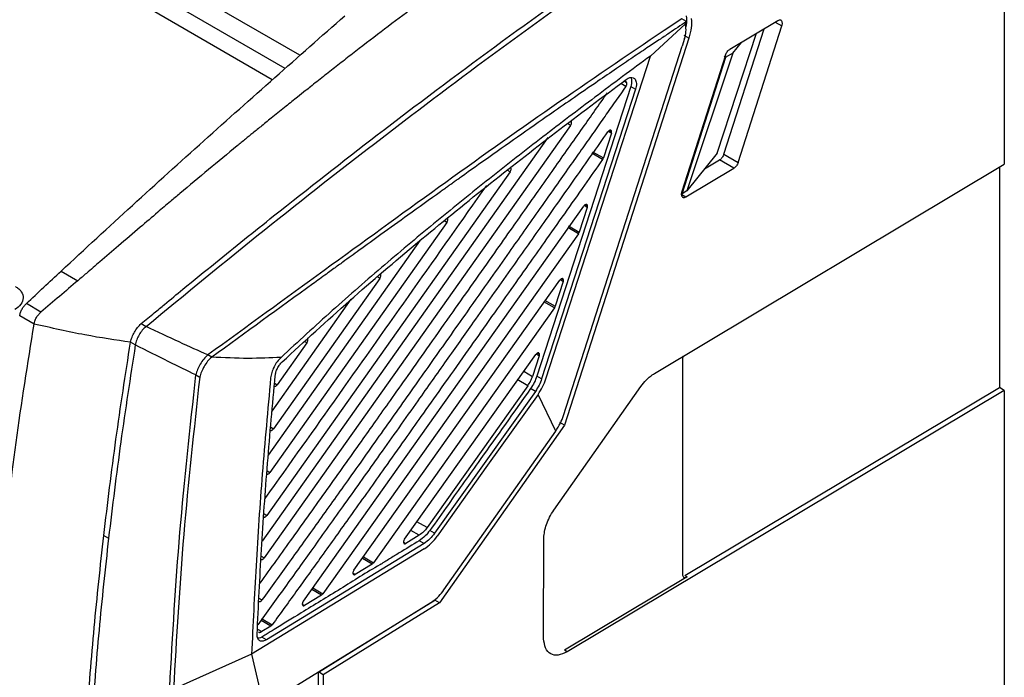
# Model space of a CAD drawing. Extents: x 594 to 1520, y 236 to 1207.
# Tile 64 of 71: x 1365 to 1510, y 997 to 1094. Entities that reach past the tile are written whole.
import ezdxf

# ---------------------------------------------------------------- set-up
doc = ezdxf.new("R2010")
doc.units = 0
doc.header["$LTSCALE"] = 5
doc.layers.get('0').update_dxf_attribs({"linetype": 'CONTINUOUS'})

msp = doc.modelspace()

# ---------------------------------------------------------------- linework, layer by layer
at = {"color": 7, "linetype": 'Continuous'}
for p, q in [((1510.23, 1119.9), (1510.23, 1072.54)), ((1406, 1088.67), (1355.94, 1117.57)), ((1403.79, 1086.72), (1380.66, 1100.1)), ((1401.91, 1085.05), (1381.71, 1096.71)), ((1463.04, 1093.34), (1457.85, 1088.56)), ((1462.49, 1094.06), (1459.91, 1092.35)), ((1463.2, 1093.65), (1462.49, 1094.06)), ((1463.04, 1093.34), (1463.2, 1093.65)), ((1463.07, 1093.19), (1463.04, 1093.34)), ((1476.69, 1093.79), (1469.6, 1089.55)), ((1476.69, 1093.79), (1469.6, 1089.55)), ((1470.84, 1072.8), (1477.32, 1093.01)), ((1470.84, 1072.8), (1477.32, 1093.01)), ((1463.55, 1091.2), (1462.84, 1091.6)), ((1467.76, 1074.19), (1473.57, 1091.93)), ((1468.72, 1074.03), (1474.67, 1092.59)), ((1468.72, 1074.03), (1474.67, 1092.59)), ((1445, 1035.36), (1462.56, 1090.04)), ((1463.55, 1091.2), (1445.16, 1033.92)), ((1463.55, 1091.2), (1445.16, 1033.92)), ((1462.92, 1091.17), (1462.56, 1090.04)), ((1470.04, 1089), (1471.32, 1090.58)), ((1442.39, 1040.79), (1457.85, 1088.56)), ((1468.97, 1088.71), (1462.49, 1068.5)), ((1468.97, 1088.71), (1462.49, 1068.5)), ((1462.55, 1068.19), (1469.03, 1088.39)), ((1470.04, 1089), (1463.23, 1068.6)), ((1468.77, 1088.54), (1469.03, 1088.39)), ((1470.04, 1089), (1469.03, 1088.39)), ((1454.94, 1084.05), (1441.05, 1041.17)), ((1454.26, 1085.09), (1454.41, 1085.2)), ((1454.94, 1084.05), (1455.64, 1083.64)), ((1455.64, 1083.64), (1441.76, 1040.77)), ((1446.05, 1078.3), (1400.71, 1014.27)), ((1452.08, 1077.14), (1450.9, 1073.48)), ((1400.45, 1016.78), (1442.71, 1076.48)), ((1450.78, 1073.25), (1449.19, 1074.17)), ((1449.31, 1074.4), (1450.9, 1073.48)), ((1467.76, 1074.19), (1463.23, 1068.6)), ((1468.72, 1074.03), (1470.84, 1072.8)), ((1458.45, 1041.59), (1510.23, 1072.54)), ((1458.45, 1041.59), (1510.23, 1072.54)), ((1465.87, 1071.85), (1468.09, 1073.18)), ((1465.87, 1071.85), (1468.09, 1073.18)), ((1470.21, 1071.96), (1468.09, 1073.18)), ((1437.09, 1071.4), (1401.1, 1020.56)), ((1463.12, 1067.72), (1470.21, 1071.96)), ((1463.12, 1067.72), (1470.21, 1071.96)), ((1509.5, 1072.1), (1509.5, 1039.48)), ((1463.23, 1068.6), (1462.55, 1068.19)), ((1406.5, 1007.87), (1448.01, 1066.36)), ((1448.52, 1066.16), (1447.34, 1062.5)), ((1427.73, 1063.94), (1401.56, 1026.93)), ((1427.73, 1063.94), (1427.34, 1064.16)), ((1447.22, 1062.27), (1409.38, 1008.98)), ((1447.22, 1062.27), (1445.63, 1063.18)), ((1445.75, 1063.41), (1447.34, 1062.5)), ((1401.34, 1029.5), (1423.85, 1061.32)), ((1370.66, 1056.74), (1373.13, 1055.31)), ((1417.81, 1055.65), (1402.07, 1033.39)), ((1413.99, 1012.46), (1444.45, 1055.38)), ((1444.96, 1055.18), (1443.78, 1051.52)), ((1401.88, 1035.98), (1413.6, 1052.56)), ((1443.66, 1051.29), (1442.07, 1052.2)), ((1442.19, 1052.43), (1443.78, 1051.52)), ((1365.44, 1051.85), (1365.32, 1051.74)), ((1367.67, 1050.67), (1365.51, 1051.93)), ((1443.66, 1051.29), (1416.88, 1013.56)), ((1366.65, 1048.9), (1364.53, 1050.13)), ((1382.51, 1048.95), (1383.22, 1048.54)), ((1381.63, 1045.8), (1380.93, 1046.21)), ((1407.02, 1046.12), (1402.65, 1039.92)), ((1392.94, 1043.99), (1392.38, 1044.32)), ((1421.47, 1017.05), (1440.89, 1044.39)), ((1441.41, 1044.19), (1440.42, 1041.14)), ((1462.61, 1043.7), (1462.61, 1011.86)), ((1390.6, 1041.36), (1391.17, 1041.04)), ((1439.72, 1039.76), (1438.13, 1040.68)), ((1441.76, 1040.77), (1441.05, 1041.17)), ((1439.72, 1039.76), (1424.81, 1018.76)), ((1440.83, 1038.92), (1425.91, 1017.92)), ((1440.83, 1038.92), (1440.12, 1039.33)), ((1443.57, 1021.36), (1456.45, 1039.66)), ((1443.57, 1021.36), (1456.45, 1039.66)), ((1510.23, 1039.06), (1445.53, 1000.39)), ((1510.23, 1039.06), (1445.53, 1000.39)), ((1462.95, 1011.66), (1509.5, 1039.48)), ((1510.23, 1039.06), (1509.5, 1039.48)), ((1510.23, 1039.06), (1510.23, 979.16)), ((1443.85, 1033.05), (1441.23, 1038.49)), ((1445.16, 1033.92), (1426.67, 1007.64)), ((1445.16, 1033.92), (1426.67, 1007.64)), ((1427.31, 1009.56), (1443.85, 1033.05)), ((1445.16, 1033.92), (1444.45, 1034.32)), ((1376.97, 1017.62), (1377.68, 1017.21)), ((1423.64, 1017.63), (1421.68, 1016.43)), ((1425.91, 1017.92), (1425.21, 1018.33)), ((1442.06, 1002.3), (1442.09, 1017.24)), ((1442.06, 1002.3), (1442.09, 1017.24)), ((1424.36, 1016.41), (1401.04, 1002.16)), ((1424.36, 1016.41), (1423.65, 1016.82)), ((1416.68, 1013.37), (1414.18, 1011.84)), ((1463.31, 1011.46), (1445.15, 1000.61)), ((1463.31, 1011.46), (1445.15, 1000.61)), ((1462.95, 1011.66), (1463.31, 1011.46)), ((1409.19, 1008.79), (1406.69, 1007.26)), ((1406.34, 1007.45), (1406.69, 1007.25)), ((1408.73, 997.4), (1425.96, 1008.05)), ((1408.73, 997.4), (1425.96, 1008.05)), ((1408.76, 997.38), (1425.38, 1007.66)), ((1426.67, 1007.64), (1409.43, 996.99)), ((1426.67, 1007.64), (1409.43, 996.99)), ((1426.67, 1007.64), (1425.96, 1008.05)), ((1400.3, 1005.31), (1401.89, 1004.39)), ((1401.7, 1004.2), (1400.34, 1003.37)), ((1399.65, 1002.94), (1399.66, 1002.98)), ((1401.04, 1002.16), (1400.34, 1002.57)), ((1398.85, 1000.03), (1387.29, 994.84)), ((1398.85, 1000.03), (1400.64, 992.37)), ((1445.53, 1000.39), (1445.15, 1000.61)), ((1408.76, 997.38), (1400.64, 992.37)), ((1408.67, 989.01), (1408.76, 997.38)), ((1408.82, 978.89), (1408.73, 997.4)), ((1409.43, 996.99), (1408.73, 997.4)), ((1408.82, 978.89), (1408.73, 997.4))]:
    msp.add_line(p, q, dxfattribs=at)
at = {"color": 8, "linetype": 'Continuous'}
for p, q in [((1476.33, 1093.58), (1477.32, 1093.01)), ((1454.22, 1084.06), (1453.47, 1084.5)), ((1454.37, 1084.57), (1453.91, 1084.83)), ((1446.05, 1078.3), (1445.6, 1078.57)), ((1452.08, 1077.14), (1451.63, 1077.4)), ((1451.78, 1077.53), (1452.12, 1077.33)), ((1437.09, 1071.4), (1436.66, 1071.65)), ((1462.5, 1068.08), (1463.12, 1067.72)), ((1448.56, 1066.35), (1448.21, 1066.55)), ((1448.52, 1066.16), (1448.07, 1066.42)), ((1417.81, 1055.65), (1417.45, 1055.86)), ((1444.96, 1055.18), (1444.51, 1055.44)), ((1445, 1055.37), (1444.65, 1055.57)), ((1407.02, 1046.12), (1406.69, 1046.31)), ((1441.41, 1044.19), (1440.95, 1044.46)), ((1441.44, 1044.39), (1441.09, 1044.59)), ((1439.12, 1041.9), (1440.42, 1041.14)), ((1402.24, 1040.16), (1402.64, 1039.92)), ((1401.67, 1033.62), (1402.07, 1033.39)), ((1401.13, 1027.18), (1401.56, 1026.93)), ((1400.68, 1020.8), (1401.1, 1020.56)), ((1424.81, 1018.76), (1423.31, 1019.63)), ((1423.64, 1017.63), (1422.4, 1018.35)), ((1421.32, 1016.63), (1421.68, 1016.43)), ((1400.26, 1014.53), (1400.71, 1014.27)), ((1416.68, 1013.37), (1415.23, 1014.21)), ((1415.38, 1014.42), (1416.88, 1013.56)), ((1413.83, 1012.05), (1414.18, 1011.84)), ((1407.89, 1009.84), (1409.38, 1008.98)), ((1399.93, 1008.32), (1400.38, 1008.06)), ((1409.19, 1008.79), (1407.74, 1009.62)), ((1401.7, 1004.2), (1400.27, 1005.03)), ((1399.7, 1003.74), (1400.34, 1003.37))]:
    msp.add_line(p, q, dxfattribs=at)
at = {"color": 7, "linetype": 'Continuous', "flags": 128}
for points in [[(1441.23, 1038.49), (1433.77, 1027.99), (1426.31, 1017.49)], [(1424.37, 1015.61), (1411.61, 1007.82), (1398.85, 1000.03)]]:
    msp.add_lwpolyline(points, dxfattribs=at)
at = {"color": 7, "linetype": 'Continuous'}
msp.add_arc((1420.65, 1021.38), 6.87, 302.7384, 325.4919, dxfattribs=at)
for points, knots in [([(1442.38, 1109.73), (1439.11, 1107.48), (1432.57, 1102.98), (1423.2, 1096.11), (1416.78, 1091.22), (1413.29, 1088.52), (1412.33, 1087.77), (1411.37, 1087.02), (1410.41, 1086.27), (1409.46, 1085.52), (1408.5, 1084.76), (1407.63, 1084.07), (1406.67, 1083.31), (1405.48, 1082.36), (1403.85, 1081.06), (1402.09, 1079.64), (1400.44, 1078.31), (1399.1, 1077.22), (1397.88, 1076.22), (1394.28, 1073.27), (1390.58, 1070.19), (1386.67, 1066.89), (1384.72, 1065.23), (1382.16, 1063.05), (1379.31, 1060.61), (1376.65, 1058.33), (1374.64, 1056.61), (1373.55, 1055.67), (1373.13, 1055.31)], [0, 0, 0, 0, 0.139995, 0.2800115, 0.4032432, 0.4170766, 0.4309103, 0.4447441, 0.4585781, 0.4724122, 0.4862464, 0.5000806, 0.5102253, 0.5275163, 0.5519534, 0.5806875, 0.6039729, 0.6234382, 0.6390835, 0.6568265, 0.7800142, 0.8004849, 0.8279168, 0.8656859, 0.9124587, 0.9526216, 0.9818018, 1, 1, 1, 1]), ([(1382.51, 1048.95), (1383.16, 1049.49), (1384.31, 1050.44), (1386.36, 1052.13), (1389.38, 1054.62), (1394.76, 1059.01), (1404.36, 1066.72), (1418.14, 1077.49), (1434.82, 1090.07), (1446.43, 1098.3), (1452.23, 1102.42)], [0, 0, 0, 0, 0.027532, 0.049166, 0.087799, 0.156795, 0.280018, 0.500063, 0.750032, 1, 1, 1, 1]), ([(1383.22, 1048.54), (1389.06, 1053.34), (1400.73, 1062.94), (1418.15, 1076.56), (1435.52, 1089.66), (1447.13, 1097.9), (1452.94, 1102.01)], [0, 0, 0, 0, 0.250012, 0.5000512, 0.7500235, 1, 1, 1, 1]), ([(1370.66, 1056.74), (1374.17, 1059.99), (1381.21, 1066.5), (1391.78, 1076.04), (1402.31, 1085.41), (1409.19, 1091.49), (1412.63, 1094.53)], [0, 0, 0, 0, 0.24995, 0.499976, 0.750043, 1, 1, 1, 1]), ([(1463.09, 1092.73), (1463.13, 1092.87), (1463.29, 1093.52), (1463.24, 1094.08), (1463.2, 1094.52)], [0, 0, 0, 0, 0.217317, 1, 1, 1, 1]), ([(1463.09, 1092.73), (1463.13, 1092.87), (1463.29, 1093.52), (1463.24, 1094.08), (1463.2, 1094.52)], [0, 0, 0, 0, 0.217317, 1, 1, 1, 1]), ([(1463.2, 1093.65), (1462.77, 1093.37), (1461.91, 1092.8), (1461.05, 1092.23), (1460.62, 1091.94)], [0, 0, 0, 0, 0.499999, 1, 1, 1, 1]), ([(1462.92, 1091.17), (1463.01, 1091.5), (1463.18, 1092.18), (1463.11, 1092.85), (1463.07, 1093.19)], [0, 0, 0, 0, 0.491551, 1, 1, 1, 1]), ([(1463.91, 1094.13), (1463.93, 1093.68), (1463.98, 1092.77), (1463.69, 1091.73), (1463.55, 1091.2)], [0, 0, 0, 0, 0.494276, 1, 1, 1, 1]), ([(1463.91, 1094.13), (1463.93, 1093.68), (1463.98, 1092.77), (1463.69, 1091.73), (1463.55, 1091.2)], [0, 0, 0, 0, 0.494276, 1, 1, 1, 1]), ([(1477.32, 1093.01), (1477.34, 1093.08), (1477.38, 1093.24), (1477.39, 1093.45), (1477.36, 1093.63), (1477.29, 1093.76), (1477.19, 1093.85), (1477.07, 1093.9), (1476.9, 1093.89), (1476.76, 1093.83), (1476.69, 1093.79)], [0, 0, 0, 0, 0.124111, 0.248824, 0.374141, 0.500064, 0.596159, 0.711543, 0.846173, 1, 1, 1, 1]), ([(1477.32, 1093.01), (1477.34, 1093.08), (1477.38, 1093.24), (1477.39, 1093.45), (1477.36, 1093.63), (1477.29, 1093.76), (1477.19, 1093.85), (1477.07, 1093.9), (1476.9, 1093.89), (1476.76, 1093.83), (1476.69, 1093.79)], [0, 0, 0, 0, 0.124111, 0.248824, 0.374141, 0.500064, 0.596159, 0.711543, 0.846173, 1, 1, 1, 1]), ([(1459.91, 1092.35), (1454.38, 1088.6), (1443.31, 1081.12), (1426.54, 1069.15), (1409.62, 1056.85), (1398.13, 1048.5), (1392.38, 1044.32)], [0, 0, 0, 0, 0.249989, 0.499998, 0.749997, 1, 1, 1, 1]), ([(1460.62, 1091.94), (1460.13, 1091.61), (1459.04, 1090.89), (1457.25, 1089.69), (1455.14, 1088.27), (1452.72, 1086.63), (1449.99, 1084.76), (1446.93, 1082.66), (1441.56, 1078.94), (1435.85, 1074.92), (1431.06, 1071.52), (1429.36, 1070.31), (1428.84, 1069.94), (1428.33, 1069.57), (1427.81, 1069.2), (1427.3, 1068.83), (1425.36, 1067.44), (1422.25, 1065.21), (1418.24, 1062.32), (1415.03, 1060), (1412.72, 1058.33), (1411.2, 1057.23), (1410.39, 1056.64), (1409.34, 1055.88), (1403.61, 1051.73), (1397.94, 1047.61), (1392.94, 1043.99)], [0, 0, 0, 0, 0.022294, 0.049273, 0.080935, 0.117282, 0.158314, 0.204033, 0.25444, 0.39931, 0.459547, 0.467276, 0.474968, 0.482624, 0.490243, 0.497825, 0.50537, 0.576386, 0.635469, 0.682617, 0.717833, 0.737132, 0.749066, 0.753635, 0.783216, 1, 1, 1, 1]), ([(1457.85, 1088.56), (1455.11, 1086.54), (1449.81, 1082.6), (1441.87, 1076.56), (1434.07, 1070.47), (1426.26, 1064.17), (1418.5, 1057.67), (1410.81, 1050.97), (1405.72, 1046.28), (1403.2, 1043.95)], [0, 0, 0, 0, 0.148614, 0.288406, 0.432369, 0.574265, 0.715925, 0.859202, 1, 1, 1, 1]), ([(1468.97, 1088.71), (1469, 1088.79), (1469.07, 1088.97), (1469.22, 1089.21), (1469.4, 1089.42), (1469.53, 1089.51), (1469.6, 1089.55)], [0, 0, 0, 0, 0.250101, 0.499985, 0.749614, 1, 1, 1, 1]), ([(1468.97, 1088.71), (1469, 1088.79), (1469.07, 1088.97), (1469.22, 1089.21), (1469.4, 1089.42), (1469.53, 1089.51), (1469.6, 1089.55)], [0, 0, 0, 0, 0.250101, 0.499985, 0.749614, 1, 1, 1, 1]), ([(1454.22, 1084.06), (1453.72, 1083.34), (1452.69, 1081.88), (1451.12, 1079.64), (1449.5, 1077.33), (1447.82, 1074.95), (1446.02, 1072.38), (1443.9, 1069.38), (1441.58, 1066.09), (1439.19, 1062.71), (1436.76, 1059.26), (1433.95, 1055.29), (1430.97, 1051.07), (1428.08, 1046.97), (1425.54, 1043.37), (1422.2, 1038.65), (1418.04, 1032.77), (1413.22, 1025.97), (1408.69, 1019.62), (1404.48, 1013.75), (1401.73, 1009.93), (1400.38, 1008.06)], [0, 0, 0, 0, 0.028297, 0.057614, 0.087949, 0.119304, 0.151679, 0.188904, 0.237521, 0.28145, 0.322133, 0.373672, 0.438143, 0.488524, 0.535203, 0.580193, 0.674789, 0.767337, 0.84841, 0.925925, 1, 1, 1, 1]), ([(1403.37, 1043.29), (1406.68, 1046.34), (1413.32, 1052.43), (1423.4, 1061.02), (1433.57, 1069.29), (1443.86, 1077.31), (1450.77, 1082.49), (1454.26, 1085.09)], [0, 0, 0, 0, 0.198807, 0.397499, 0.596606, 0.796813, 1, 1, 1, 1]), ([(1454.36, 1084.57), (1454.34, 1084.64), (1454.3, 1084.75), (1454.23, 1084.83), (1454.19, 1084.84), (1454.19, 1084.84)], [0, 0, 0, 0, 0.593403, 0.949196, 1, 1, 1, 1]), ([(1454.22, 1084.06), (1454.25, 1084.1), (1454.3, 1084.18), (1454.35, 1084.31), (1454.37, 1084.42), (1454.38, 1084.49), (1454.37, 1084.54), (1454.37, 1084.56), (1454.37, 1084.56), (1454.37, 1084.57)], [0, 0, 0, 0, 0.22635, 0.499726, 0.704638, 0.854955, 0.952337, 0.982207, 1, 1, 1, 1]), ([(1454.41, 1085.2), (1454.41, 1085.2), (1454.51, 1085.26), (1454.69, 1085.34), (1455, 1085.42), (1455.28, 1085.39), (1455.47, 1085.26), (1455.55, 1085.18), (1455.58, 1085.14), (1455.64, 1085.06), (1455.73, 1084.86), (1455.79, 1084.5), (1455.77, 1084.08), (1455.68, 1083.79), (1455.64, 1083.64)], [0, 0, 0, 0, 0.000017, 0.105819, 0.19959, 0.350289, 0.45266, 0.506461, 0.506464, 0.506468, 0.633104, 0.757584, 0.879882, 1, 1, 1, 1]), ([(1454.96, 1085.39), (1454.98, 1085.35), (1455.04, 1085.21), (1455.08, 1084.91), (1455.06, 1084.49), (1454.98, 1084.2), (1454.94, 1084.05)], [0, 0, 0, 0, 0.120974, 0.420819, 0.713824, 1, 1, 1, 1]), ([(1400.1, 1010.54), (1401.71, 1012.78), (1405.03, 1017.39), (1410.02, 1024.38), (1414.1, 1030.13), (1417.22, 1034.53), (1419.52, 1037.78), (1422.18, 1041.54), (1425.27, 1045.92), (1428.5, 1050.49), (1431.71, 1055.05), (1434.64, 1059.19), (1437.26, 1062.9), (1439.4, 1065.93), (1441.45, 1068.85), (1444.22, 1072.78), (1447.64, 1077.63), (1450.27, 1081.37), (1451.49, 1083.1)], [0, 0, 0, 0, 0.092828, 0.191701, 0.28978, 0.330698, 0.37338, 0.424188, 0.486288, 0.554062, 0.613076, 0.674427, 0.725451, 0.76615, 0.799673, 0.845832, 0.92833, 1, 1, 1, 1]), ([(1446.05, 1078.3), (1446.08, 1078.35), (1446.14, 1078.44), (1446.19, 1078.59), (1446.21, 1078.73), (1446.19, 1078.86), (1446.15, 1078.93), (1446.11, 1078.94), (1446.1, 1078.95)], [0, 0, 0, 0, 0.173302, 0.372062, 0.540862, 0.74949, 0.943162, 1, 1, 1, 1]), ([(1399.81, 1004.39), (1401.14, 1006.23), (1403.85, 1009.98), (1408.13, 1015.94), (1412.82, 1022.49), (1418, 1029.79), (1423.01, 1036.87), (1427.63, 1043.4), (1432.2, 1049.87), (1436.91, 1056.54), (1441.93, 1063.64), (1446.72, 1070.44), (1449.97, 1075.05), (1451.58, 1077.34)], [0, 0, 0, 0, 0.075889, 0.155166, 0.245908, 0.346037, 0.455412, 0.536937, 0.614234, 0.720959, 0.810861, 0.906199, 1, 1, 1, 1]), ([(1452.12, 1077.33), (1452.12, 1077.37), (1452.11, 1077.44), (1452.07, 1077.52), (1452.01, 1077.57), (1451.94, 1077.59), (1451.85, 1077.57), (1451.75, 1077.52), (1451.66, 1077.44), (1451.6, 1077.37), (1451.58, 1077.34)], [0, 0, 0, 0, 0.124999, 0.249999, 0.375002, 0.499999, 0.625002, 0.750001, 0.875004, 1, 1, 1, 1]), ([(1452.08, 1077.14), (1452.09, 1077.17), (1452.11, 1077.24), (1452.12, 1077.3), (1452.12, 1077.33)], [0, 0, 0, 0, 0.500001, 1, 1, 1, 1]), ([(1468.72, 1074.03), (1468.69, 1073.95), (1468.62, 1073.77), (1468.48, 1073.54), (1468.3, 1073.33), (1468.17, 1073.23), (1468.09, 1073.18)], [0, 0, 0, 0, 0.23902, 0.500053, 0.710497, 1, 1, 1, 1]), ([(1468.72, 1074.03), (1468.69, 1073.95), (1468.62, 1073.77), (1468.48, 1073.54), (1468.3, 1073.33), (1468.17, 1073.23), (1468.09, 1073.18)], [0, 0, 0, 0, 0.23902, 0.500053, 0.710497, 1, 1, 1, 1]), ([(1450.78, 1073.25), (1449.89, 1071.99), (1448.01, 1069.31), (1445.12, 1065.22), (1442.34, 1061.28), (1439.58, 1057.37), (1436.72, 1053.32), (1433.63, 1048.96), (1430.32, 1044.26), (1427.11, 1039.73), (1424.1, 1035.48), (1421.31, 1031.54), (1417.92, 1026.76), (1413.9, 1021.1), (1409.61, 1015.1), (1405.66, 1009.6), (1403.14, 1006.12), (1401.89, 1004.39)], [0, 0, 0, 0, 0.054787, 0.116266, 0.178162, 0.226247, 0.28619, 0.354344, 0.416167, 0.490298, 0.551834, 0.600777, 0.662236, 0.759847, 0.847477, 0.924182, 1, 1, 1, 1]), ([(1450.78, 1073.25), (1450.81, 1073.29), (1450.85, 1073.36), (1450.88, 1073.44), (1450.9, 1073.48)], [0, 0, 0, 0, 0.500015, 1, 1, 1, 1]), ([(1470.84, 1072.8), (1470.81, 1072.72), (1470.74, 1072.54), (1470.59, 1072.3), (1470.41, 1072.09), (1470.28, 1072), (1470.21, 1071.96)], [0, 0, 0, 0, 0.250101, 0.499984, 0.749617, 1, 1, 1, 1]), ([(1470.84, 1072.8), (1470.81, 1072.72), (1470.74, 1072.54), (1470.59, 1072.3), (1470.41, 1072.09), (1470.28, 1072), (1470.21, 1071.96)], [0, 0, 0, 0, 0.250101, 0.499984, 0.749617, 1, 1, 1, 1]), ([(1437.09, 1071.4), (1437.11, 1071.44), (1437.17, 1071.53), (1437.23, 1071.68), (1437.25, 1071.84), (1437.22, 1071.97), (1437.18, 1072.04), (1437.14, 1072.05), (1437.14, 1072.05)], [0, 0, 0, 0, 0.164785, 0.352188, 0.554556, 0.759406, 0.980569, 1, 1, 1, 1]), ([(1400.87, 1023.09), (1404.51, 1028.21), (1415.47, 1043.63), (1426.36, 1059.09), (1433.64, 1069.41)], [0, 0, 0, 0, 0.3320141, 1, 1, 1, 1]), ([(1462.49, 1068.5), (1462.47, 1068.43), (1462.43, 1068.27), (1462.42, 1068.06), (1462.45, 1067.88), (1462.53, 1067.74), (1462.63, 1067.65), (1462.76, 1067.61), (1462.92, 1067.62), (1463.05, 1067.68), (1463.12, 1067.72)], [0, 0, 0, 0, 0.12506, 0.246956, 0.371562, 0.500565, 0.627798, 0.726427, 0.850523, 1, 1, 1, 1]), ([(1462.49, 1068.5), (1462.47, 1068.43), (1462.43, 1068.27), (1462.42, 1068.06), (1462.45, 1067.88), (1462.53, 1067.74), (1462.63, 1067.65), (1462.76, 1067.61), (1462.92, 1067.62), (1463.05, 1067.68), (1463.12, 1067.72)], [0, 0, 0, 0, 0.12506, 0.246956, 0.371562, 0.500565, 0.627798, 0.726427, 0.850523, 1, 1, 1, 1]), ([(1448.21, 1066.55), (1448.18, 1066.53), (1448.11, 1066.48), (1448.04, 1066.4), (1448.01, 1066.36)], [0, 0, 0, 0, 0.500016, 1, 1, 1, 1]), ([(1448.56, 1066.35), (1448.55, 1066.4), (1448.54, 1066.5), (1448.46, 1066.59), (1448.35, 1066.61), (1448.26, 1066.57), (1448.21, 1066.55)], [0, 0, 0, 0, 0.250001, 0.500003, 0.750005, 1, 1, 1, 1]), ([(1448.52, 1066.16), (1448.53, 1066.19), (1448.55, 1066.26), (1448.56, 1066.32), (1448.56, 1066.35)], [0, 0, 0, 0, 0.499992, 1, 1, 1, 1]), ([(1427.73, 1063.94), (1427.75, 1063.97), (1427.8, 1064.04), (1427.86, 1064.18), (1427.89, 1064.31), (1427.89, 1064.42), (1427.86, 1064.51), (1427.83, 1064.57), (1427.79, 1064.58), (1427.79, 1064.58)], [0, 0, 0, 0, 0.126366, 0.293385, 0.507764, 0.633095, 0.767882, 0.965498, 1, 1, 1, 1]), ([(1447.22, 1062.27), (1447.25, 1062.3), (1447.29, 1062.38), (1447.32, 1062.46), (1447.34, 1062.5)], [0, 0, 0, 0, 0.499997, 1, 1, 1, 1]), ([(1365.51, 1051.93), (1366.37, 1052.73), (1368.08, 1054.34), (1369.8, 1055.94), (1370.66, 1056.74)], [0, 0, 0, 0, 0.5000543, 1, 1, 1, 1]), ([(1373.13, 1055.31), (1372.22, 1054.54), (1370.41, 1052.99), (1368.59, 1051.45), (1367.67, 1050.67)], [0, 0, 0, 0, 0.499999, 1, 1, 1, 1]), ([(1417.81, 1055.65), (1417.83, 1055.68), (1417.88, 1055.76), (1417.94, 1055.89), (1417.97, 1056.03), (1417.97, 1056.14), (1417.95, 1056.19), (1417.94, 1056.21)], [0, 0, 0, 0, 0.1649246, 0.3825946, 0.6617694, 0.8248537, 1, 1, 1, 1]), ([(1444.65, 1055.57), (1444.62, 1055.54), (1444.54, 1055.5), (1444.48, 1055.42), (1444.45, 1055.38)], [0, 0, 0, 0, 0.500016, 1, 1, 1, 1]), ([(1445, 1055.37), (1444.99, 1055.42), (1444.98, 1055.52), (1444.9, 1055.61), (1444.79, 1055.63), (1444.7, 1055.59), (1444.65, 1055.57)], [0, 0, 0, 0, 0.250001, 0.499999, 0.750003, 1, 1, 1, 1]), ([(1444.96, 1055.18), (1444.97, 1055.21), (1444.99, 1055.28), (1445, 1055.34), (1445, 1055.37)], [0, 0, 0, 0, 0.5000024, 1, 1, 1, 1]), ([(1363.89, 1054.45), (1364.06, 1054.34), (1364.42, 1054.11), (1364.9, 1053.55), (1365.14, 1052.76), (1364.81, 1051.79), (1364.14, 1051.28), (1363.81, 1051.03)], [0, 0, 0, 0, 0.123886, 0.251076, 0.500573, 0.750104, 1, 1, 1, 1]), ([(1364.53, 1050.13), (1364.56, 1050.29), (1364.63, 1050.62), (1364.86, 1051.11), (1365.16, 1051.57), (1365.39, 1051.81), (1365.51, 1051.93)], [0, 0, 0, 0, 0.250165, 0.500065, 0.749906, 1, 1, 1, 1]), ([(1366.65, 1048.9), (1366.68, 1049.04), (1366.75, 1049.36), (1366.99, 1049.86), (1367.31, 1050.33), (1367.56, 1050.56), (1367.67, 1050.67)], [0, 0, 0, 0, 0.213313, 0.500729, 0.767695, 1, 1, 1, 1]), ([(1443.66, 1051.29), (1443.69, 1051.32), (1443.73, 1051.4), (1443.76, 1051.48), (1443.78, 1051.52)], [0, 0, 0, 0, 0.500006, 1, 1, 1, 1]), ([(1361.88, 1014.03), (1362.55, 1019.79), (1363.87, 1031.31), (1365.72, 1043.04), (1366.65, 1048.9)], [0, 0, 0, 0, 0.5000063, 1, 1, 1, 1]), ([(1380.93, 1046.21), (1378.73, 1046.52), (1374.32, 1047.16), (1369.21, 1048.32), (1366.65, 1048.9)], [0, 0, 0, 0, 0.5, 1, 1, 1, 1]), ([(1380.93, 1046.21), (1380.99, 1046.46), (1381.12, 1046.96), (1381.51, 1047.69), (1381.95, 1048.4), (1382.33, 1048.77), (1382.51, 1048.95)], [0, 0, 0, 0, 0.250514, 0.499147, 0.750988, 1, 1, 1, 1]), ([(1383.22, 1048.54), (1383.03, 1048.36), (1382.65, 1048), (1382.19, 1047.3), (1381.8, 1046.56), (1381.69, 1046.05), (1381.63, 1045.8)], [0, 0, 0, 0, 0.249866, 0.500043, 0.749893, 1, 1, 1, 1]), ([(1392.38, 1044.32), (1391.01, 1044.93), (1388.28, 1046.15), (1384.91, 1047.75), (1383.22, 1048.54)], [0, 0, 0, 0, 0.5, 1, 1, 1, 1]), ([(1376.97, 1017.62), (1377.54, 1022.35), (1378.69, 1031.81), (1380.18, 1041.41), (1380.93, 1046.21)], [0, 0, 0, 0, 0.500001, 1, 1, 1, 1]), ([(1407.02, 1046.12), (1407.05, 1046.16), (1407.11, 1046.25), (1407.16, 1046.4), (1407.19, 1046.56), (1407.15, 1046.69), (1407.11, 1046.75), (1407.08, 1046.76), (1407.08, 1046.76)], [0, 0, 0, 0, 0.1665, 0.359328, 0.571261, 0.788679, 0.999524, 1, 1, 1, 1]), ([(1381.63, 1045.8), (1380.89, 1041), (1379.4, 1031.41), (1378.25, 1021.94), (1377.68, 1017.21)], [0, 0, 0, 0, 0.499999, 1, 1, 1, 1]), ([(1390.6, 1041.36), (1389.31, 1041.99), (1386.72, 1043.23), (1383.33, 1044.94), (1381.63, 1045.8)], [0, 0, 0, 0, 0.5, 1, 1, 1, 1]), ([(1392.38, 1044.32), (1392.16, 1044.13), (1391.73, 1043.75), (1391.23, 1042.98), (1390.8, 1042.18), (1390.67, 1041.64), (1390.6, 1041.36)], [0, 0, 0, 0, 0.2498448, 0.5000298, 0.7498456, 1, 1, 1, 1]), ([(1392.94, 1043.99), (1392.73, 1043.8), (1392.31, 1043.41), (1391.82, 1042.64), (1391.38, 1041.84), (1391.24, 1041.31), (1391.17, 1041.04)], [0, 0, 0, 0, 0.24974, 0.500031, 0.749943, 1, 1, 1, 1]), ([(1403.2, 1043.95), (1401.6, 1043.88), (1398.38, 1043.73), (1394.76, 1043.91), (1392.94, 1043.99)], [0, 0, 0, 0, 0.499999, 1, 1, 1, 1]), ([(1403.2, 1043.95), (1403, 1043.75), (1402.61, 1043.34), (1402.14, 1042.55), (1401.78, 1041.71), (1401.7, 1041.18), (1401.66, 1040.92)], [0, 0, 0, 0, 0.250735, 0.500001, 0.749265, 1, 1, 1, 1]), ([(1402.34, 1041.27), (1402.36, 1041.44), (1402.42, 1041.79), (1402.66, 1042.35), (1402.97, 1042.88), (1403.23, 1043.15), (1403.37, 1043.29)], [0, 0, 0, 0, 0.250923, 0.49992, 0.749061, 1, 1, 1, 1]), ([(1441.09, 1044.59), (1441.06, 1044.56), (1440.98, 1044.51), (1440.92, 1044.43), (1440.89, 1044.39)], [0, 0, 0, 0, 0.500007, 1, 1, 1, 1]), ([(1441.44, 1044.39), (1441.44, 1044.42), (1441.43, 1044.51), (1441.38, 1044.59), (1441.32, 1044.63), (1441.25, 1044.64), (1441.18, 1044.63), (1441.12, 1044.6), (1441.09, 1044.59)], [0, 0, 0, 0, 0.190119, 0.419678, 0.549856, 0.689976, 0.840019, 1, 1, 1, 1]), ([(1441.41, 1044.19), (1441.42, 1044.23), (1441.44, 1044.29), (1441.44, 1044.36), (1441.44, 1044.39)], [0, 0, 0, 0, 0.500025, 1, 1, 1, 1]), ([(1462.7, 1044.13), (1462.68, 1044.08), (1462.62, 1043.93), (1462.62, 1043.79), (1462.61, 1043.7)], [0, 0, 0, 0, 0.350164, 1, 1, 1, 1]), ([(1462.7, 1044.13), (1462.68, 1044.08), (1462.62, 1043.93), (1462.62, 1043.79), (1462.61, 1043.7)], [0, 0, 0, 0, 0.350164, 1, 1, 1, 1]), ([(1386.72, 995.16), (1387.16, 1002.77), (1388.03, 1017.98), (1389.75, 1033.57), (1390.6, 1041.36)], [0, 0, 0, 0, 0.499995, 1, 1, 1, 1]), ([(1391.17, 1041.04), (1390.31, 1033.24), (1388.6, 1017.65), (1387.72, 1002.44), (1387.29, 994.84)], [0, 0, 0, 0, 0.500009, 1, 1, 1, 1]), ([(1401.66, 1040.92), (1401.23, 1036.18), (1400.39, 1026.85), (1399.45, 1013.21), (1399.05, 1004.38), (1398.85, 1000.03)], [0, 0, 0, 0, 0.343782, 0.67705, 1, 1, 1, 1]), ([(1399.66, 1002.98), (1399.86, 1007.16), (1400.26, 1015.53), (1401.17, 1028.3), (1401.94, 1036.93), (1402.34, 1041.27)], [0, 0, 0, 0, 0.331067, 0.663983, 1, 1, 1, 1]), ([(1439.72, 1039.76), (1439.87, 1039.99), (1440.16, 1040.43), (1440.33, 1040.91), (1440.42, 1041.14)], [0, 0, 0, 0, 0.515464, 1, 1, 1, 1]), ([(1441.05, 1041.17), (1440.94, 1040.86), (1440.7, 1040.22), (1440.32, 1039.63), (1440.12, 1039.33)], [0, 0, 0, 0, 0.483704, 1, 1, 1, 1]), ([(1441.76, 1040.77), (1441.64, 1040.45), (1441.41, 1039.81), (1441.03, 1039.23), (1440.83, 1038.92)], [0, 0, 0, 0, 0.483699, 1, 1, 1, 1]), ([(1441.23, 1038.49), (1441.47, 1038.86), (1441.95, 1039.59), (1442.24, 1040.39), (1442.39, 1040.79)], [0, 0, 0, 0, 0.500004, 1, 1, 1, 1]), ([(1456.45, 1039.66), (1456.71, 1039.99), (1457.32, 1040.79), (1458.03, 1041.29), (1458.45, 1041.59)], [0, 0, 0, 0, 0.4194051, 1, 1, 1, 1]), ([(1456.45, 1039.66), (1456.71, 1039.99), (1457.32, 1040.79), (1458.03, 1041.29), (1458.45, 1041.59)], [0, 0, 0, 0, 0.4194051, 1, 1, 1, 1]), ([(1402.21, 1039.71), (1402.23, 1039.69), (1402.28, 1039.67), (1402.38, 1039.69), (1402.48, 1039.75), (1402.57, 1039.83), (1402.62, 1039.89), (1402.65, 1039.92)], [0, 0, 0, 0, 0.186281, 0.427522, 0.643606, 0.834439, 1, 1, 1, 1]), ([(1440.12, 1039.33), (1437.64, 1035.83), (1433.58, 1030.12), (1428.61, 1023.12), (1426.12, 1019.62), (1425.21, 1018.33)], [0, 0, 0, 0, 0.499999, 0.815473, 1, 1, 1, 1]), ([(1443.85, 1033.05), (1444.09, 1033.43), (1444.57, 1034.17), (1444.86, 1034.97), (1445, 1035.36)], [0, 0, 0, 0, 0.519004, 1, 1, 1, 1]), ([(1401.63, 1033.17), (1401.64, 1033.16), (1401.66, 1033.14), (1401.73, 1033.14), (1401.82, 1033.16), (1401.91, 1033.22), (1402, 1033.3), (1402.05, 1033.36), (1402.07, 1033.39)], [0, 0, 0, 0, 0.0449074, 0.2474521, 0.4499562, 0.6514328, 0.8363258, 1, 1, 1, 1]), ([(1401.12, 1026.71), (1401.14, 1026.7), (1401.18, 1026.68), (1401.27, 1026.69), (1401.37, 1026.74), (1401.47, 1026.82), (1401.53, 1026.89), (1401.56, 1026.93)], [0, 0, 0, 0, 0.1980939, 0.3782093, 0.579881, 0.791628, 1, 1, 1, 1]), ([(1400.66, 1020.34), (1400.66, 1020.34), (1400.68, 1020.32), (1400.73, 1020.31), (1400.82, 1020.32), (1400.92, 1020.37), (1401.02, 1020.45), (1401.07, 1020.52), (1401.1, 1020.56)], [0, 0, 0, 0, 0.000822, 0.201929, 0.387565, 0.589848, 0.797914, 1, 1, 1, 1]), ([(1442.09, 1017.24), (1442.12, 1017.56), (1442.16, 1018.2), (1442.46, 1019.24), (1442.91, 1020.33), (1443.35, 1021.01), (1443.57, 1021.36)], [0, 0, 0, 0, 0.239479, 0.478909, 0.734174, 1, 1, 1, 1]), ([(1442.09, 1017.24), (1442.12, 1017.56), (1442.16, 1018.2), (1442.46, 1019.24), (1442.91, 1020.33), (1443.35, 1021.01), (1443.57, 1021.36)], [0, 0, 0, 0, 0.239479, 0.478909, 0.734174, 1, 1, 1, 1]), ([(1424.81, 1018.76), (1424.64, 1018.55), (1424.28, 1018.08), (1423.86, 1017.79), (1423.64, 1017.63)], [0, 0, 0, 0, 0.465591, 1, 1, 1, 1]), ([(1374.46, 990.5), (1374.8, 994.98), (1375.47, 1003.95), (1376.47, 1013.06), (1376.97, 1017.62)], [0, 0, 0, 0, 0.5, 1, 1, 1, 1]), ([(1377.68, 1017.21), (1377.18, 1012.65), (1376.18, 1003.54), (1375.51, 994.57), (1375.17, 990.09)], [0, 0, 0, 0, 0.5, 1, 1, 1, 1]), ([(1421.47, 1017.05), (1421.44, 1017), (1421.39, 1016.91), (1421.33, 1016.76), (1421.31, 1016.62), (1421.34, 1016.5), (1421.38, 1016.43), (1421.43, 1016.39), (1421.48, 1016.37), (1421.57, 1016.37), (1421.63, 1016.41), (1421.68, 1016.43)], [0, 0, 0, 0, 0.14276, 0.246986, 0.376226, 0.527828, 0.609633, 0.692787, 0.77522, 0.854981, 1, 1, 1, 1]), ([(1425.21, 1018.33), (1424.98, 1018.05), (1424.51, 1017.43), (1423.95, 1017.04), (1423.65, 1016.82)], [0, 0, 0, 0, 0.461076, 1, 1, 1, 1]), ([(1425.91, 1017.92), (1425.69, 1017.64), (1425.21, 1017.02), (1424.66, 1016.63), (1424.36, 1016.41)], [0, 0, 0, 0, 0.461073, 1, 1, 1, 1]), ([(1423.65, 1016.82), (1422.67, 1016.22), (1421.2, 1015.33), (1419.5, 1014.28), (1418.66, 1013.77), (1418.24, 1013.51), (1418.03, 1013.39), (1417.93, 1013.32), (1417.88, 1013.29), (1417.85, 1013.28), (1417.84, 1013.27), (1417.83, 1013.26), (1417.83, 1013.26), (1417.82, 1013.26), (1417.82, 1013.26), (1417.82, 1013.26), (1417.82, 1013.26), (1417.82, 1013.26), (1417.82, 1013.26), (1417.82, 1013.26), (1415.85, 1012.13), (1412.01, 1009.67), (1406.77, 1006.51), (1403.1, 1004.26), (1401.16, 1003.07), (1400.55, 1002.7), (1400.34, 1002.57)], [0, 0, 0, 0, 0.126351, 0.188511, 0.219336, 0.234686, 0.242345, 0.24617, 0.248082, 0.249038, 0.249515, 0.249754, 0.249874, 0.249933, 0.249963, 0.249978, 0.249985, 0.249989, 0.249991, 0.249992, 0.249993, 0.49999, 0.749992, 0.921822, 0.972617, 1, 1, 1, 1]), ([(1400.27, 1014.04), (1400.27, 1014.04), (1400.29, 1014.03), (1400.34, 1014.02), (1400.43, 1014.03), (1400.52, 1014.08), (1400.63, 1014.16), (1400.68, 1014.23), (1400.71, 1014.27)], [0, 0, 0, 0, 0.002973, 0.202273, 0.370672, 0.596032, 0.804275, 1, 1, 1, 1]), ([(1416.68, 1013.37), (1416.72, 1013.4), (1416.79, 1013.44), (1416.85, 1013.52), (1416.88, 1013.56)], [0, 0, 0, 0, 0.500012, 1, 1, 1, 1]), ([(1413.99, 1012.46), (1413.96, 1012.42), (1413.91, 1012.34), (1413.85, 1012.2), (1413.83, 1012.05), (1413.84, 1011.93), (1413.88, 1011.85), (1413.95, 1011.79), (1414.04, 1011.78), (1414.12, 1011.81), (1414.17, 1011.83), (1414.18, 1011.84)], [0, 0, 0, 0, 0.103746, 0.223965, 0.35805, 0.499775, 0.609962, 0.705888, 0.851827, 0.945851, 1, 1, 1, 1]), ([(1462.61, 1011.86), (1462.62, 1011.78), (1462.63, 1011.6), (1462.74, 1011.45), (1462.86, 1011.37), (1462.99, 1011.35), (1463.14, 1011.37), (1463.25, 1011.43), (1463.31, 1011.46)], [0, 0, 0, 0, 0.198745, 0.431173, 0.560637, 0.698599, 0.845055, 1, 1, 1, 1]), ([(1462.61, 1011.86), (1462.62, 1011.78), (1462.63, 1011.6), (1462.74, 1011.45), (1462.86, 1011.37), (1462.99, 1011.35), (1463.14, 1011.37), (1463.25, 1011.43), (1463.31, 1011.46)], [0, 0, 0, 0, 0.198745, 0.431173, 0.560637, 0.698599, 0.845055, 1, 1, 1, 1]), ([(1409.19, 1008.79), (1409.22, 1008.81), (1409.29, 1008.86), (1409.35, 1008.94), (1409.38, 1008.98)], [0, 0, 0, 0, 0.499988, 1, 1, 1, 1]), ([(1425.38, 1007.66), (1425.79, 1007.96), (1426.48, 1008.46), (1427.07, 1009.23), (1427.31, 1009.56)], [0, 0, 0, 0, 0.583155, 1, 1, 1, 1]), ([(1399.94, 1007.84), (1399.94, 1007.84), (1399.96, 1007.82), (1400.02, 1007.81), (1400.1, 1007.83), (1400.19, 1007.87), (1400.29, 1007.95), (1400.35, 1008.02), (1400.38, 1008.06)], [0, 0, 0, 0, 0.022727, 0.218044, 0.3973, 0.587372, 0.78827, 1, 1, 1, 1]), ([(1406.5, 1007.87), (1406.47, 1007.84), (1406.43, 1007.77), (1406.38, 1007.66), (1406.35, 1007.55), (1406.35, 1007.49), (1406.34, 1007.45)], [0, 0, 0, 0, 0.25001, 0.500009, 0.749995, 1, 1, 1, 1]), ([(1406.34, 1007.45), (1406.35, 1007.4), (1406.36, 1007.3), (1406.44, 1007.22), (1406.55, 1007.19), (1406.64, 1007.23), (1406.69, 1007.25)], [0, 0, 0, 0, 0.249999, 0.499995, 0.749995, 1, 1, 1, 1]), ([(1401.7, 1004.2), (1401.73, 1004.23), (1401.8, 1004.27), (1401.86, 1004.35), (1401.89, 1004.39)], [0, 0, 0, 0, 0.499988, 1, 1, 1, 1]), ([(1401.04, 1002.16), (1400.87, 1002.08), (1400.61, 1001.95), (1400.28, 1001.94), (1400.06, 1002.01), (1399.88, 1002.15), (1399.74, 1002.36), (1399.66, 1002.62), (1399.66, 1002.83), (1399.65, 1002.94)], [0, 0, 0, 0, 0.2302406, 0.356948, 0.4910515, 0.6182885, 0.7455236, 0.8727614, 1, 1, 1, 1]), ([(1400.34, 1002.57), (1400.21, 1002.5), (1400, 1002.38), (1399.82, 1002.39), (1399.75, 1002.39)], [0, 0, 0, 0, 0.608855, 1, 1, 1, 1]), ([(1399.84, 1003.31), (1399.87, 1003.3), (1399.93, 1003.26), (1400.06, 1003.26), (1400.19, 1003.29), (1400.29, 1003.34), (1400.34, 1003.37)], [0, 0, 0, 0, 0.225788, 0.478138, 0.736224, 1, 1, 1, 1]), ([(1445.53, 1000.39), (1445.08, 1000.18), (1444.18, 999.76), (1443.04, 1000), (1442.24, 1000.84), (1442.12, 1001.82), (1442.06, 1002.3)], [0, 0, 0, 0, 0.253238, 0.497867, 0.756064, 1, 1, 1, 1]), ([(1445.53, 1000.39), (1445.08, 1000.18), (1444.18, 999.76), (1443.04, 1000), (1442.24, 1000.84), (1442.12, 1001.82), (1442.06, 1002.3)], [0, 0, 0, 0, 0.253238, 0.497867, 0.756064, 1, 1, 1, 1]), ([(1409.43, 996.99), (1409.4, 990.73), (1409.34, 978.19), (1410.34, 960.06), (1411.74, 948.5), (1412.44, 942.72)], [0, 0, 0, 0, 0.333012, 0.666384, 1, 1, 1, 1]), ([(1409.43, 996.99), (1409.4, 990.73), (1409.34, 978.19), (1410.34, 960.06), (1411.74, 948.5), (1412.44, 942.72)], [0, 0, 0, 0, 0.333012, 0.666384, 1, 1, 1, 1])]:
    msp.add_open_spline(points, degree=3, knots=knots, dxfattribs=at)

doc.saveas('drawing.dxf')
